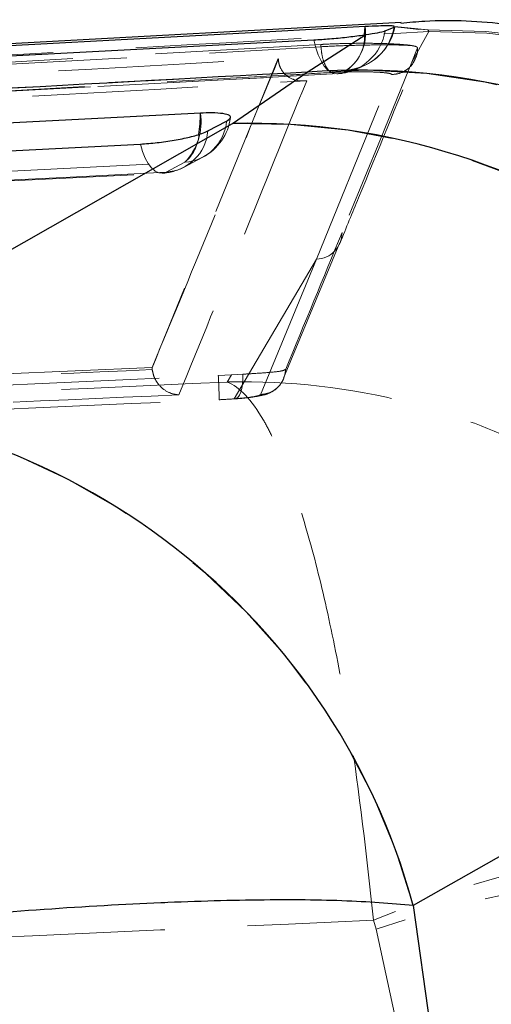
# Model space of a CAD drawing. Header units: millimetres. Extents: x 32 to 375, y 6 to 289.
# Tile 32 of 42: x 162.44 to 166.05, y 281.12 to 288.68. Entities that reach past the tile are written whole.
import ezdxf

# ---------------------------------------------------------------- set-up
doc = ezdxf.new("R2010")
doc.units = ezdxf.units.MM
doc.linetypes.add('HIDDEN', pattern=[1.905, 1.27, -0.635])
doc.layers.add('FORMATO', color=179, linetype='Continuous')
doc.styles.add('SLDTEXTSTYLE0', font='TXT', dxfattribs={"width": 0.75})
doc.dimstyles.new('SLDDIMSTYLE0', dxfattribs={"dimtxt": 3.5, "dimasz": 3.302, "dimexe": 0, "dimexo": 0.0625, "dimgap": 0.875, "dimtad": 1, "dimdec": 0, "dimrnd": 1e-09, "dimzin": 12, "dimdsep": 46, "dimtxsty": 'SLDTEXTSTYLE0', "dimsah": 1, "dimcen": 0.09, "dimadec": 0, "dimazin": 3, "dimtfac": 1, "dimtdec": 0, "dimtofl": 0, "dimtmove": 0, "dimatfit": 3, "dimfxl": 0, "dimfrac": 2, "dimtolj": 1, "dimtzin": 12, "dimarcsym": 0})

# ---------------------------------------------------------------- blocks, each defined once
blk = doc.blocks.new('_D_1')
at = {"layer": 'FORMATO'}
for p, q in [((166.3949, 288.6631), (205.6215, 288.6631)), ((204.6215, 288.6631), (204.6215, 168.7418)), ((190.8596, 168.7418), (205.6215, 168.7418))]:
    blk.add_line(p, q, dxfattribs=at)
for points in [[(204.6215, 288.6631), (204.1135, 285.3611), (205.1295, 285.3611)], [(204.6215, 168.7418), (205.1295, 172.0438), (204.1135, 172.0438)]]:
    blk.add_solid(points, dxfattribs=at)
at = {"layer": 'FORMATO', "insert": (200.1098, 228.9804), "char_height": 3.5, "attachment_point": 1, "rotation": 90, "style": 'SLDTEXTSTYLE0'}
blk.add_mtext('120', dxfattribs=at)

msp = doc.modelspace()

# ---------------------------------------------------------------- linework, layer by layer
at = {"color": 7, "linetype": 'Continuous', "lineweight": 25}
for p, q in [((165.361216, 288.65986), (155.324349, 288.112057)), ((165.238636, 288.596821), (165.306864, 288.624962)), ((165.306864, 288.624962), (165.307612, 288.628263)), ((164.639851, 288.279113), (165.090132, 288.566959)), ((164.068736, 287.884859), (164.639851, 288.279113)), ((160.28043, 285.730098), (164.068736, 287.884859)), ((163.878903, 287.827631), (164.022352, 287.903589)), ((169.240858, 284.038213), (165.453379, 281.883394)), ((165.453379, 281.883394), (165.622355, 280.68423))]:
    msp.add_line(p, q, dxfattribs=at)
at = {"color": 8, "linetype": 'Continuous', "lineweight": 25}
for p, q in [((165.079767, 288.565238), (165.084048, 288.628389)), ((165.307821, 288.629186), (165.359759, 288.623941)), ((165.362919, 288.623621), (165.495879, 288.610202))]:
    msp.add_line(p, q, dxfattribs=at)
at = {"color": 7, "linetype": 'HIDDEN', "lineweight": 18}
for p, q in [((165.307821, 288.629186), (165.362919, 288.623621)), ((165.359759, 288.623941), (165.56454, 288.603266)), ((165.495879, 288.610202), (165.56454, 288.603266)), ((165.56454, 288.603266), (165.574071, 288.591256)), ((165.56454, 288.603266), (165.574071, 288.591256)), ((164.639851, 288.279113), (165.090132, 288.566959)), ((165.574071, 288.591256), (165.443382, 288.356979)), ((165.574071, 288.591256), (165.443382, 288.356979)), ((164.745055, 288.491656), (156.282471, 288.012718)), ((156.28341, 287.994442), (164.74594, 288.474453)), ((156.28341, 287.994442), (164.74594, 288.474453)), ((164.74594, 288.474453), (164.745055, 288.491656)), ((165.443382, 288.356979), (165.487283, 288.464625)), ((164.418817, 288.384345), (163.451312, 286.011909)), ((164.419175, 288.377975), (164.418817, 288.384345)), ((164.068736, 287.884859), (164.639851, 288.279113)), ((164.710971, 286.844184), (165.288195, 288.259891)), ((164.710971, 286.844184), (165.288195, 288.259891)), ((160.28043, 285.730098), (164.068736, 287.884859)), ((163.702173, 287.587789), (163.558725, 287.511823)), ((163.702173, 287.587789), (163.558725, 287.511823)), ((164.459121, 285.931145), (164.891865, 286.970516)), ((164.081594, 285.771971), (164.710971, 286.844184)), ((164.081594, 285.771971), (164.710971, 286.844184)), ((164.281777, 285.803628), (164.710971, 286.844184)), ((164.281777, 285.803628), (164.710971, 286.844184)), ((163.451312, 286.011909), (157.045431, 285.736215)), ((163.451391, 286.010367), (163.451312, 286.011909)), ((163.45262, 285.996166), (163.451391, 286.010367)), ((163.959136, 285.950345), (164.05978, 285.955695)), ((164.05978, 285.955695), (164.026914, 285.90097)), ((164.147963, 285.961014), (164.05978, 285.955695)), ((169.240858, 284.038213), (165.453379, 281.883394)), ((165.453379, 281.883394), (165.622355, 280.68423)), ((165.150135, 281.770443), (165.168045, 281.700355)), ((165.150135, 281.770443), (165.168045, 281.700355)), ((165.168045, 281.700355), (165.344606, 280.89348))]:
    msp.add_line(p, q, dxfattribs=at)
at = {"color": 7, "linetype": 'Continuous', "lineweight": 25, "flags": 128}
for points in [[(165.084048, 288.628389), (164.35326, 288.58911), (161.409857, 288.43074), (155.65052, 288.120088)], [(155.251758, 288.027127), (155.97623, 288.065543), (158.919824, 288.221476), (164.692509, 288.526652)], [(163.821778, 287.964304), (163.08591, 287.926552), (160.142438, 287.775529), (154.669694, 287.494746)], [(154.266759, 287.260515), (155.002625, 287.298282), (157.946093, 287.449342), (163.361826, 287.727294)]]:
    msp.add_lwpolyline(points, dxfattribs=at)
at = {"color": 7, "linetype": 'HIDDEN', "lineweight": 18, "flags": 128}
for points in [[(164.880601, 288.267975), (164.852796, 288.266664), (164.8248, 288.276141), (164.797361, 288.296145), (164.771208, 288.326149), (164.747039, 288.365354), (164.725498, 288.41271), (164.707158, 288.466957), (164.692509, 288.526652)], [(164.880601, 288.267975), (164.852796, 288.266664), (164.8248, 288.276141), (164.797361, 288.296145), (164.771208, 288.326149), (164.747039, 288.365354), (164.725498, 288.41271), (164.707158, 288.466957), (164.692509, 288.526652)], [(155.510215, 287.790996), (156.246157, 287.830514), (159.18993, 287.988422), (164.944905, 288.296421)], [(155.510215, 287.790996), (156.246157, 287.830514), (159.18993, 287.988422), (164.944905, 288.296421)], [(165.443382, 288.356979), (165.420348, 288.300526), (165.20191, 287.765821), (164.907522, 287.047227)], [(164.880601, 288.267975), (164.144644, 288.228852), (161.200816, 288.072241), (155.439196, 287.765053)], [(164.880601, 288.267975), (164.144644, 288.228852), (161.200816, 288.072241), (155.439196, 287.765053)], [(163.558725, 287.511823), (163.531279, 287.503553), (163.503176, 287.506183), (163.475173, 287.519646), (163.448025, 287.543577), (163.42246, 287.577328), (163.399167, 287.619998), (163.378773, 287.670446), (163.361826, 287.727294)], [(163.558725, 287.511823), (163.531279, 287.503553), (163.503176, 287.506183), (163.475173, 287.519646), (163.448025, 287.543577), (163.42246, 287.577328), (163.399167, 287.619998), (163.378773, 287.670446), (163.361826, 287.727294)], [(163.696905, 287.549947), (163.79732, 287.603122), (163.840355, 287.625914)], [(154.550109, 287.118186), (155.285975, 287.155946), (158.22944, 287.306977), (163.702173, 287.587789)], [(154.550109, 287.118186), (155.285975, 287.155946), (158.22944, 287.306977), (163.702173, 287.587789)], [(154.432628, 287.03655), (160.799184, 287.363258), (163.527706, 287.503284)], [(163.558725, 287.511823), (162.822859, 287.474056), (159.879395, 287.32301), (154.463667, 287.045104)], [(163.558725, 287.511823), (162.822859, 287.474056), (159.879395, 287.32301), (154.463667, 287.045104)], [(164.081594, 285.771971), (164.096056, 285.773543), (164.109624, 285.782759), (164.121779, 285.799262), (164.13206, 285.822426), (164.140074, 285.851372), (164.145517, 285.884989), (164.14818, 285.922011), (164.147963, 285.961014)], [(164.081594, 285.771971), (164.096056, 285.773543), (164.109624, 285.782759), (164.121779, 285.799262), (164.13206, 285.822426), (164.140074, 285.851372), (164.145517, 285.884989), (164.14818, 285.922011), (164.147963, 285.961014)]]:
    msp.add_lwpolyline(points, dxfattribs=at)
at = {"color": 7, "linetype": 'HIDDEN', "lineweight": 18}
for centre, radius, start, end in [((164.851217, 288.659298), 0.392424, 274.2942622, 350.8391696), ((164.747334, 288.574377), 0.341019, 305.4051878, 9.1131457), ((164.916398, 288.691486), 0.396092, 274.127083, 350.3312693), ((164.912862, 288.700523), 0.406, 292.0257597, 349.6473638), ((165.652785, 283.515068), 5.088963, 13.2186163, 90.993587), ((164.772207, 288.551299), 0.307875, 304.1203558, 2.5949731), ((165.647445, 283.502062), 5.089722, 13.2550068, 90.8260109), ((164.845665, 288.671417), 0.406, 273.0407166, 294.6477228), ((165.033577, 283.08526), 5.208756, 15.3718633, 94.3350841), ((163.387215, 287.895094), 0.44004, 315.7045935, 9.0491007), ((163.650348, 287.98471), 0.406, 297.9043067, 352.3346763), ((163.67912, 287.931371), 0.344355, 273.8385196, 355.3724654), ((164.204705, 282.667191), 5.219439, 15.2289172, 91.4927507), ((163.535675, 287.855401), 0.34435, 273.8381682, 355.374335), ((163.505206, 287.821725), 0.305814, 310.0963299, 356.0263656), ((163.506899, 287.908744), 0.406, 272.9377412, 297.9041483), ((-244.23576, 454.944413), 442.252971, 337.54163328, 337.68857726), ((164.705611, 287.046027), 0.201915, 271.5212217, 0.3403958), ((157.267111, 285.59875), 6.701255, 1.4218743, 3.0075184), ((160.417493, 280.512841), 5.219058, 15.2247125, 91.5048685), ((167.941105, 275.1818), 7.155398, 80.9939891, 112.9576693), ((167.509414, 274.989976), 7.107123, 76.6225855, 109.2347784)]:
    msp.add_arc(centre, radius, start, end, dxfattribs=at)
at = {"color": 7, "linetype": 'Continuous', "lineweight": 25}
for centre, radius, start, end in [((165.033577, 283.08526), 5.208756, 15.3718633, 94.3350841), ((164.204705, 282.667191), 5.219439, 15.2289172, 91.4927507), ((160.417493, 280.512841), 5.219058, 15.2247125, 91.5048685)]:
    msp.add_arc(centre, radius, start, end, dxfattribs=at)
at = {"color": 8, "linetype": 'Continuous', "lineweight": 25}
msp.add_arc((162.963811, 287.942227), 0.858251, 350.4971536, 1.4739831, dxfattribs=at)
at = {"color": 7, "linetype": 'Continuous', "lineweight": 25}
for points, knots in [([(170.620538, 284.709019), (170.595044, 284.831947), (170.519364, 285.196866), (170.280321, 285.775438), (169.900998, 286.451376), (169.404592, 287.072986), (168.81464, 287.610095), (168.179345, 288.031316), (167.519428, 288.341217), (166.851147, 288.548862), (166.190698, 288.654508), (165.690817, 288.685566), (165.418507, 288.659052), (165.357175, 288.65308)], [0, 0, 0, 0, 0.05253695, 0.15595917, 0.26010781, 0.37615899, 0.48686683, 0.59250242, 0.69375336, 0.79099784, 0.88440021, 0.97396372, 1, 1, 1, 1]), ([(165.253838, 288.63464), (165.233566, 288.634318), (165.188565, 288.633602), (165.121114, 288.630238), (165.084048, 288.628389)], [0, 0, 0, 0, 0.45048359, 1, 1, 1, 1]), ([(165.090132, 288.566959), (165.122461, 288.572083), (165.187111, 288.582329), (165.226082, 288.59174), (165.236927, 288.596129), (165.238636, 288.596821)], [0, 0, 0, 0, 0.45727291, 0.91444462, 1, 1, 1, 1]), ([(165.308339, 288.631466), (165.298181, 288.632919), (165.285859, 288.634681), (165.258623, 288.634646), (165.253838, 288.63464)], [0, 0, 0, 0, 0.82433123, 1, 1, 1, 1]), ([(164.692509, 288.526652), (164.732022, 288.529128), (164.813352, 288.534224), (164.945592, 288.547481), (165.037946, 288.559208), (165.081885, 288.565734), (165.090132, 288.566959)], [0, 0, 0, 0, 0.29763406, 0.61261452, 0.92728497, 1, 1, 1, 1]), ([(164.639851, 288.279113), (162.820776, 288.179981), (159.423044, 287.994818), (156.024233, 287.809083), (154.445074, 287.722786)], [0, 0, 0, 0, 0.53537912, 1, 1, 1, 1]), ([(164.022352, 287.903589), (164.033696, 287.910897), (164.058723, 287.927019), (164.050683, 287.947498), (164.000831, 287.962003), (163.919893, 287.967758), (163.851559, 287.965352), (163.821778, 287.964304)], [0, 0, 0, 0, 0.18017861, 0.39749555, 0.61481256, 0.8321301, 1, 1, 1, 1]), ([(163.361826, 287.727294), (163.362405, 287.727323), (163.402841, 287.729396), (163.489917, 287.736777), (163.622645, 287.755688), (163.743293, 287.780454), (163.831411, 287.805683), (163.865048, 287.821228), (163.878903, 287.827631)], [0, 0, 0, 0, 0.00308297, 0.21517352, 0.42726422, 0.63935489, 0.85144714, 1, 1, 1, 1]), ([(165.453379, 281.883394), (165.281723, 281.897437), (164.938416, 281.925524), (164.240615, 281.928931), (163.430169, 281.903423), (162.521109, 281.848727), (161.53085, 281.765855), (160.477531, 281.656975), (159.380589, 281.522974), (158.272005, 281.367603), (157.181073, 281.19593), (156.499145, 281.072081), (156.158179, 281.010156)], [0, 0, 0, 0, 0.101434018, 0.202865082, 0.302211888, 0.40155618, 0.500079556, 0.598601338, 0.699298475, 0.799995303, 0.899997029, 1, 1, 1, 1])]:
    msp.add_open_spline(points, degree=3, knots=knots, dxfattribs=at)
at = {"color": 7, "linetype": 'HIDDEN', "lineweight": 18}
for points, knots in [([(155.718896, 288.041082), (157.622955, 288.147716), (160.907407, 288.331656), (164.193139, 288.514436), (165.574071, 288.591256)], [0, 0, 0, 0, 0.579718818, 1, 1, 1, 1]), ([(155.718896, 288.041082), (157.622955, 288.147716), (160.907407, 288.331656), (164.193139, 288.514436), (165.574071, 288.591256)], [0, 0, 0, 0, 0.579718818, 1, 1, 1, 1]), ([(165.440862, 288.483103), (165.425834, 288.485178), (165.383517, 288.491022), (165.274139, 288.497848), (165.113346, 288.501385), (164.935533, 288.499831), (164.811642, 288.495294), (164.751805, 288.49203), (164.745232, 288.491671)], [0, 0, 0, 0, 0.11814776, 0.33269966, 0.54698106, 0.76067117, 0.97370855, 1, 1, 1, 1]), ([(164.746116, 288.47446), (164.748646, 288.449457), (164.753708, 288.399451), (164.774918, 288.335868), (164.802986, 288.289693), (164.824308, 288.280936), (164.834968, 288.276558)], [0, 0, 0, 0, 0.25000186, 0.49999752, 0.75000259, 1, 1, 1, 1]), ([(164.746293, 288.474468), (164.801873, 288.477171), (164.913198, 288.482586), (165.092791, 288.487364), (165.255431, 288.488864), (165.375037, 288.487195), (165.421835, 288.484286), (165.440862, 288.483103)], [0, 0, 0, 0, 0.21321566, 0.42706467, 0.64014544, 0.85369525, 1, 1, 1, 1]), ([(164.74647, 288.474483), (164.748983, 288.449477), (164.754009, 288.399468), (164.775053, 288.335878), (164.802896, 288.289685), (164.824042, 288.280919), (164.834615, 288.276536)], [0, 0, 0, 0, 0.25001049, 0.50000207, 0.75000352, 1, 1, 1, 1]), ([(165.487283, 288.464625), (165.483981, 288.469682), (165.479669, 288.476286), (165.448228, 288.481809), (165.440862, 288.483103)], [0, 0, 0, 0, 0.76571643, 1, 1, 1, 1]), ([(165.487283, 288.464625), (165.486879, 288.444253), (165.48634, 288.416991), (165.473752, 288.393358), (165.470571, 288.387385)], [0, 0, 0, 0, 0.747276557, 1, 1, 1, 1]), ([(157.027961, 287.960996), (157.095892, 287.964903), (157.654276, 287.997015), (160.117878, 288.138614), (162.51358, 288.275491), (164.418817, 288.384345)], [0, 0, 0, 0, 0.02757403, 0.22665593, 1, 1, 1, 1]), ([(163.451391, 286.010367), (163.613374, 286.4016), (163.937703, 287.184944), (164.25678, 287.992289), (164.419155, 288.377928), (164.419175, 288.377975)], [0, 0, 0, 0, 0.49940864, 0.99993875, 1, 1, 1, 1]), ([(163.451391, 286.010367), (163.613374, 286.4016), (163.937703, 287.184944), (164.25678, 287.992289), (164.419155, 288.377928), (164.419175, 288.377975)], [0, 0, 0, 0, 0.49940864, 0.99993875, 1, 1, 1, 1]), ([(164.419175, 288.377975), (164.420733, 288.365148), (164.424265, 288.336069), (164.443906, 288.292188), (164.485439, 288.243563), (164.552413, 288.212011), (164.607498, 288.209446), (164.636061, 288.213419), (164.636619, 288.213496)], [0, 0, 0, 0, 0.08447537, 0.19149511, 0.3607262, 0.66706061, 0.99349032, 1, 1, 1, 1]), ([(164.892252, 286.969212), (164.939737, 287.084321), (165.133822, 287.554812), (165.326402, 288.028764), (165.471865, 288.386759)], [0, 0, 0, 0, 0.24465856, 1, 1, 1, 1]), ([(165.470571, 288.387385), (165.46452, 288.37269), (165.449781, 288.336898), (165.409355, 288.299662), (165.354335, 288.267987), (165.313773, 288.263022), (165.288195, 288.259891)], [0, 0, 0, 0, 0.20067682, 0.48876361, 0.67761361, 1, 1, 1, 1]), ([(165.470571, 288.387385), (165.46452, 288.37269), (165.449781, 288.336898), (165.409355, 288.299662), (165.354335, 288.267987), (165.313773, 288.263022), (165.288195, 288.259891)], [0, 0, 0, 0, 0.20067682, 0.48876361, 0.67761361, 1, 1, 1, 1]), ([(165.013369, 288.301294), (165.027897, 288.308089), (165.04864, 288.31779), (165.058126, 288.321006), (165.060968, 288.321969)], [0, 0, 0, 0, 0.70042526, 1, 1, 1, 1]), ([(164.639851, 288.279113), (162.820776, 288.179981), (159.423044, 287.994818), (156.024233, 287.809083), (154.445074, 287.722786)], [0, 0, 0, 0, 0.53537912, 1, 1, 1, 1]), ([(155.427156, 287.763287), (156.519733, 287.821631), (159.666391, 287.989663), (162.813115, 288.156439), (164.867238, 288.265308)], [0, 0, 0, 0, 0.34721854, 1, 1, 1, 1]), ([(164.834791, 288.27655), (164.712165, 288.269622), (164.099032, 288.234978), (161.523874, 288.089385), (158.82606, 287.936357), (156.61877, 287.810678), (156.373473, 287.796711)], [0, 0, 0, 0, 0.04347757, 0.21738773, 0.91302791, 1, 1, 1, 1]), ([(164.834791, 288.27655), (164.712165, 288.269622), (164.099032, 288.234978), (161.523874, 288.089385), (158.82606, 287.936357), (156.61877, 287.810678), (156.373473, 287.796711)], [0, 0, 0, 0, 0.04347757, 0.21738773, 0.91302791, 1, 1, 1, 1]), ([(165.288195, 288.259891), (165.288275, 288.260097), (165.289513, 288.263285), (165.278098, 288.269183), (165.226844, 288.276179), (165.146551, 288.280804), (165.046608, 288.282508), (164.936853, 288.281326), (164.868766, 288.27814), (164.834791, 288.27655)], [0, 0, 0, 0, 0.01144148, 0.17679242, 0.34193156, 0.50666812, 0.67098604, 0.83582827, 1, 1, 1, 1]), ([(165.288195, 288.259891), (165.288275, 288.260097), (165.289513, 288.263285), (165.278098, 288.269183), (165.226844, 288.276179), (165.146551, 288.280804), (165.046608, 288.282508), (164.936853, 288.281326), (164.868766, 288.27814), (164.834791, 288.27655)], [0, 0, 0, 0, 0.01144148, 0.17679242, 0.34193156, 0.50666812, 0.67098604, 0.83582827, 1, 1, 1, 1]), ([(156.828278, 287.767564), (156.9509, 287.774598), (157.564008, 287.809768), (160.166776, 287.958855), (162.646945, 288.100147), (164.636619, 288.213496)], [0, 0, 0, 0, 0.04711233, 0.23556157, 1, 1, 1, 1]), ([(164.636619, 288.213496), (164.472742, 287.807922), (164.146875, 287.001445), (163.819131, 286.200674), (163.656207, 285.802608)], [0, 0, 0, 0, 0.502895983, 1, 1, 1, 1]), ([(164.636619, 288.213496), (164.472742, 287.807922), (164.146875, 287.001445), (163.819131, 286.200674), (163.656207, 285.802608)], [0, 0, 0, 0, 0.502895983, 1, 1, 1, 1]), ([(157.045344, 285.718826), (157.045676, 285.718841), (158.114083, 285.76668), (160.249856, 285.854975), (162.385246, 285.948284), (163.452454, 285.996159), (163.45262, 285.996166)], [0, 0, 0, 0, 0.00015583, 0.500279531, 0.99992223, 1, 1, 1, 1]), ([(157.045344, 285.718826), (157.045676, 285.718841), (158.114083, 285.76668), (160.249856, 285.854975), (162.385246, 285.948284), (163.452454, 285.996159), (163.45262, 285.996166)], [0, 0, 0, 0, 0.00015583, 0.500279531, 0.99992223, 1, 1, 1, 1]), ([(163.45262, 285.996166), (163.456479, 285.977277), (163.464174, 285.939611), (163.495582, 285.885394), (163.546527, 285.834595), (163.603986, 285.808803), (163.642918, 285.803177), (163.65554, 285.802636), (163.656207, 285.802608)], [0, 0, 0, 0, 0.15723025, 0.31352509, 0.54251606, 0.85121318, 0.99213243, 1, 1, 1, 1]), ([(164.475583, 285.998468), (164.468134, 285.993982), (164.453038, 285.984888), (164.359932, 285.974537), (164.249556, 285.967096), (164.172107, 285.96246), (164.147963, 285.961014)], [0, 0, 0, 0, 0.2842039, 0.57599783, 0.86782182, 1, 1, 1, 1]), ([(164.281777, 285.803628), (164.308365, 285.807812), (164.361541, 285.816179), (164.426771, 285.866298), (164.467124, 285.930629), (164.473005, 285.9778), (164.475582, 285.998476)], [0, 0, 0, 0, 0.26452831, 0.52904949, 0.79357526, 1, 1, 1, 1]), ([(164.28179, 285.803651), (164.308376, 285.807829), (164.361547, 285.816187), (164.426774, 285.86629), (164.467121, 285.930613), (164.473002, 285.97778), (164.475579, 285.998453)], [0, 0, 0, 0, 0.26453214, 0.52905491, 0.79358723, 1, 1, 1, 1]), ([(164.026914, 285.90097), (162.596486, 285.835143), (159.748351, 285.704074), (156.90009, 285.57621), (155.48232, 285.512564)], [0, 0, 0, 0, 0.50223305, 1, 1, 1, 1]), ([(164.026914, 285.90097), (162.596486, 285.835143), (159.748351, 285.704074), (156.90009, 285.57621), (155.48232, 285.512564)], [0, 0, 0, 0, 0.50223305, 1, 1, 1, 1]), ([(156.528741, 285.620173), (156.663945, 285.626069), (157.339964, 285.65555), (159.816827, 285.764157), (162.158374, 285.869405), (163.959136, 285.950345)], [0, 0, 0, 0, 0.054586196, 0.27293105, 1, 1, 1, 1]), ([(164.026914, 285.90097), (164.031685, 285.901094), (164.496471, 285.913176), (165.073246, 285.846246), (165.894755, 285.607276), (166.525513, 285.340505), (167.253791, 284.878792), (167.886003, 284.305019), (168.572646, 283.470176), (168.869727, 282.727587), (169.061198, 282.248986)], [0, 0, 0, 0, 0.00218544, 0.21287813, 0.26050526, 0.39089323, 0.52127201, 0.64683212, 0.77238217, 1, 1, 1, 1]), ([(164.026914, 285.90097), (164.031685, 285.901094), (164.496471, 285.913176), (165.073246, 285.846246), (165.894755, 285.607276), (166.525513, 285.340505), (167.253791, 284.878792), (167.886003, 284.305019), (168.572646, 283.470176), (168.869727, 282.727587), (169.061198, 282.248986)], [0, 0, 0, 0, 0.00218544, 0.21287813, 0.26050526, 0.39089323, 0.52127201, 0.64683212, 0.77238217, 1, 1, 1, 1]), ([(165.150135, 281.770443), (165.094868, 282.265718), (165.009116, 283.034183), (164.843469, 283.932792), (164.698157, 284.566145), (164.538134, 285.097382), (164.404455, 285.424967), (164.234355, 285.743645), (164.118651, 285.866983), (164.027846, 285.900625), (164.026914, 285.90097)], [0, 0, 0, 0, 0.22761464, 0.3531648, 0.47872509, 0.60909928, 0.73948217, 0.78712067, 0.99781477, 1, 1, 1, 1]), ([(165.150135, 281.770443), (165.094868, 282.265718), (165.009116, 283.034183), (164.843469, 283.932792), (164.698157, 284.566145), (164.538134, 285.097382), (164.404455, 285.424967), (164.234355, 285.743645), (164.118651, 285.866983), (164.027846, 285.900625), (164.026914, 285.90097)], [0, 0, 0, 0, 0.22761464, 0.3531648, 0.47872509, 0.60909928, 0.73948217, 0.78712067, 0.99781477, 1, 1, 1, 1]), ([(164.087804, 285.771725), (164.088239, 285.771747), (164.136396, 285.774209), (164.219928, 285.784767), (164.290851, 285.794986), (164.35332, 285.815492), (164.4025, 285.845857), (164.433675, 285.879621), (164.449606, 285.905412), (164.455291, 285.916778), (164.457339, 285.921138), (164.457879, 285.922374), (164.458176, 285.922993), (164.458766, 285.924569), (164.458607, 285.924098), (164.458448, 285.923627)], [0, 0, 0, 0, 0.00249743, 0.27600393, 0.56510191, 0.69575894, 0.80682034, 0.9117882, 0.96040076, 0.98062594, 0.98532779, 0.98762754, 0.9887683, 0.98878776, 1, 1, 1, 1]), ([(164.087804, 285.771725), (164.088239, 285.771747), (164.136396, 285.774209), (164.219928, 285.784767), (164.290851, 285.794986), (164.35332, 285.815492), (164.4025, 285.845857), (164.433675, 285.879621), (164.449606, 285.905412), (164.455291, 285.916778), (164.457339, 285.921138), (164.457879, 285.922374), (164.458176, 285.922993), (164.458766, 285.924569), (164.458607, 285.924098), (164.458448, 285.923627)], [0, 0, 0, 0, 0.00249743, 0.27600393, 0.56510191, 0.69575894, 0.80682034, 0.9117882, 0.96040076, 0.98062594, 0.98532779, 0.98762754, 0.9887683, 0.98878776, 1, 1, 1, 1]), ([(163.656207, 285.802608), (162.524235, 285.752904), (160.25597, 285.653306), (157.987578, 285.556653), (156.851222, 285.508235)], [0, 0, 0, 0, 0.49904788, 1, 1, 1, 1]), ([(163.656207, 285.802608), (162.524235, 285.752904), (160.25597, 285.653306), (157.987578, 285.556653), (156.851222, 285.508235)], [0, 0, 0, 0, 0.49904788, 1, 1, 1, 1]), ([(164.081594, 285.771971), (164.095144, 285.773061), (164.141343, 285.776777), (164.208643, 285.78433), (164.267359, 285.794395), (164.276978, 285.800553), (164.281781, 285.803628)], [0, 0, 0, 0, 0.12127737, 0.41349059, 0.70709126, 1, 1, 1, 1]), ([(164.081594, 285.771971), (164.095144, 285.773061), (164.141343, 285.776777), (164.208643, 285.78433), (164.267359, 285.794395), (164.276978, 285.800553), (164.281781, 285.803628)], [0, 0, 0, 0, 0.12127737, 0.41349059, 0.70709126, 1, 1, 1, 1]), ([(156.535841, 285.437261), (156.671048, 285.443107), (157.347079, 285.472339), (159.823965, 285.580105), (162.16553, 285.684641), (163.966302, 285.765034)], [0, 0, 0, 0, 0.05458662, 0.27293286, 1, 1, 1, 1]), ([(163.966302, 285.765034), (164.000776, 285.766827), (164.040276, 285.76888), (164.076929, 285.771622), (164.081594, 285.771971)], [0, 0, 0, 0, 0.87272903, 1, 1, 1, 1]), ([(165.453379, 281.883394), (165.281723, 281.897437), (164.938416, 281.925524), (164.240615, 281.928931), (163.430169, 281.903423), (162.521109, 281.848727), (161.53085, 281.765855), (160.477531, 281.656975), (159.380589, 281.522974), (158.272005, 281.367603), (157.181073, 281.19593), (156.499145, 281.072081), (156.158179, 281.010156)], [0, 0, 0, 0, 0.101434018, 0.202865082, 0.302211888, 0.40155618, 0.500079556, 0.598601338, 0.699298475, 0.799995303, 0.899997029, 1, 1, 1, 1]), ([(154.66721, 281.300602), (156.41733, 281.377629), (159.911765, 281.531429), (163.405947, 281.69086), (165.150135, 281.770443)], [0, 0, 0, 0, 0.50083095, 1, 1, 1, 1]), ([(154.66721, 281.300602), (156.41733, 281.377629), (159.911765, 281.531429), (163.405947, 281.69086), (165.150135, 281.770443)], [0, 0, 0, 0, 0.50083095, 1, 1, 1, 1])]:
    msp.add_open_spline(points, degree=3, knots=knots, dxfattribs=at)

# ---------------------------------------------------------------- dimensions: what is measured, and where the dimension line sits
at = {"layer": 'FORMATO'}
dim = msp.add_linear_dim(base=(204.62153, 168.741773), p1=(165.394888, 288.663097), p2=(189.859558, 168.741773), angle=90, dimstyle='SLDDIMSTYLE0', dxfattribs=at)
dim.commit()
dim.dimension.update_dxf_attribs({"geometry": '_D_1', "text_midpoint": (204.62153, 232.859589), "dimtype": 160})

doc.saveas('drawing.dxf')
